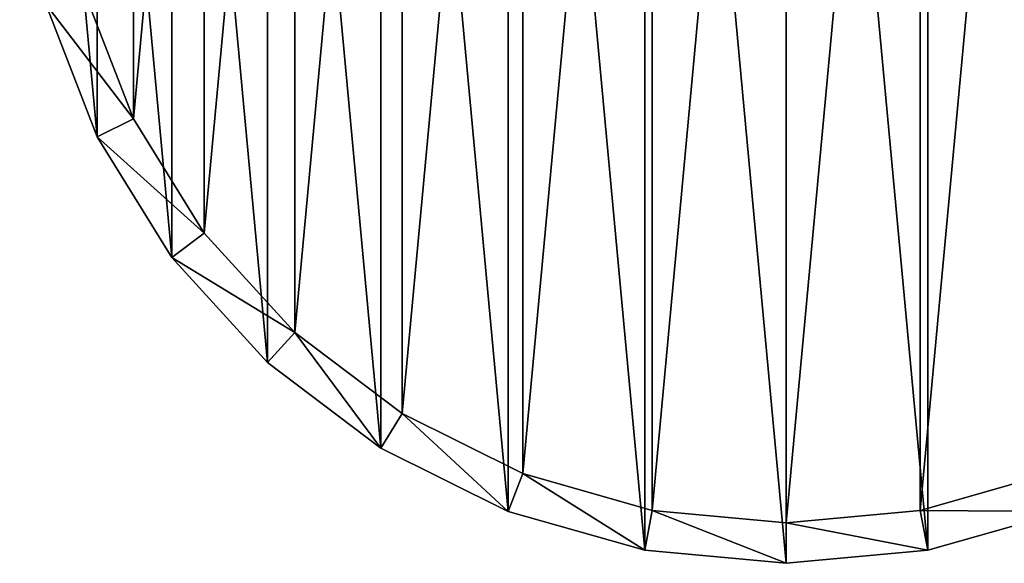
# Model space of a CAD drawing. Extents: x 1 to 133, y -12 to 0.
# Tile 249 of 256: x 130.998 to 132.213, y -6.911 to -6.24. Entities that reach past the tile are written whole.
import ezdxf

# ---------------------------------------------------------------- set-up
doc = ezdxf.new("R2010")
doc.units = 0
doc.header["$LTSCALE"] = 2.54
doc.layers.get('0').update_dxf_attribs({"color": 13, "linetype": 'CONTINUOUS'})

# ---------------------------------------------------------------- blocks, each defined once
blk = doc.blocks.new('SLING_IV_-_Z_O_ENIE16_06_B')
at = {"color": 0}
for p, q in [((131.1384, -6.362, 129.2951), (131.0784, -6.2071, 129.2951)), ((131.1384, -6.362, 129.2951), (131.0784, -6.2071, 129.2951)), ((131.0303, -6.2208, 131.6951), (131.0936, -6.3843, 131.6951)), ((131.0303, -6.2208, 131.6951), (131.0936, -6.3843, 131.6951)), ((131.1384, -6.362, 129.2951), (131.0936, -6.3843, 131.6951)), ((131.1384, -6.362, 129.2951), (131.0936, -6.3843, 131.6951)), ((131.2258, -6.5032, 129.2951), (131.1384, -6.362, 129.2951)), ((131.2258, -6.5032, 129.2951), (131.1384, -6.362, 129.2951)), ((131.0936, -6.3843, 131.6951), (131.1859, -6.5333, 131.6951)), ((131.0936, -6.3843, 131.6951), (131.1859, -6.5333, 131.6951)), ((131.2258, -6.5032, 129.2951), (131.1859, -6.5333, 131.6951)), ((131.2258, -6.5032, 129.2951), (131.1859, -6.5333, 131.6951)), ((131.3377, -6.6259, 129.2951), (131.2258, -6.5032, 129.2951)), ((131.3377, -6.6259, 129.2951), (131.2258, -6.5032, 129.2951)), ((131.1859, -6.5333, 131.6951), (131.304, -6.6629, 131.6951)), ((131.1859, -6.5333, 131.6951), (131.304, -6.6629, 131.6951)), ((131.3377, -6.6259, 129.2951), (131.304, -6.6629, 131.6951)), ((131.3377, -6.6259, 129.2951), (131.304, -6.6629, 131.6951)), ((131.4702, -6.726, 129.2951), (131.3377, -6.6259, 129.2951)), ((131.4702, -6.726, 129.2951), (131.3377, -6.6259, 129.2951)), ((131.304, -6.6629, 131.6951), (131.4439, -6.7685, 131.6951)), ((131.304, -6.6629, 131.6951), (131.4439, -6.7685, 131.6951)), ((131.4702, -6.726, 129.2951), (131.4439, -6.7685, 131.6951)), ((131.4702, -6.726, 129.2951), (131.4439, -6.7685, 131.6951)), ((131.6189, -6.8, 129.2951), (131.4702, -6.726, 129.2951)), ((131.6189, -6.8, 129.2951), (131.4702, -6.726, 129.2951)), ((131.4439, -6.7685, 131.6951), (131.6009, -6.8467, 131.6951)), ((131.4439, -6.7685, 131.6951), (131.6009, -6.8467, 131.6951)), ((131.6189, -6.8, 129.2951), (131.6009, -6.8467, 131.6951)), ((131.6189, -6.8, 129.2951), (131.6009, -6.8467, 131.6951)), ((131.7786, -6.8455, 129.2951), (131.6189, -6.8, 129.2951)), ((131.7786, -6.8455, 129.2951), (131.6189, -6.8, 129.2951)), ((132.2692, -6.8, 129.2951), (132.1094, -6.8455, 129.2951)), ((132.2692, -6.8, 129.2951), (132.1094, -6.8455, 129.2951)), ((131.6009, -6.8467, 131.6951), (131.7695, -6.8946, 131.6951)), ((131.6009, -6.8467, 131.6951), (131.7695, -6.8946, 131.6951)), ((131.7786, -6.8455, 129.2951), (131.7695, -6.8946, 131.6951)), ((131.7786, -6.8455, 129.2951), (131.7695, -6.8946, 131.6951)), ((131.944, -6.8608, 129.2951), (131.7786, -6.8455, 129.2951)), ((131.944, -6.8608, 129.2951), (131.7786, -6.8455, 129.2951)), ((132.1094, -6.8455, 129.2951), (131.944, -6.8608, 129.2951)), ((132.1094, -6.8455, 129.2951), (131.944, -6.8608, 129.2951)), ((132.1094, -6.8455, 129.2951), (132.1186, -6.8946, 131.6951)), ((132.1094, -6.8455, 129.2951), (132.1186, -6.8946, 131.6951)), ((132.1186, -6.8946, 131.6951), (132.2872, -6.8467, 131.6951)), ((132.1186, -6.8946, 131.6951), (132.2872, -6.8467, 131.6951)), ((131.944, -6.8608, 129.2951), (131.944, -6.9108, 131.6951)), ((131.944, -6.8608, 129.2951), (131.944, -6.9108, 131.6951)), ((131.7695, -6.8946, 131.6951), (131.944, -6.9108, 131.6951)), ((131.7695, -6.8946, 131.6951), (131.944, -6.9108, 131.6951)), ((131.944, -6.9108, 131.6951), (132.1186, -6.8946, 131.6951)), ((131.944, -6.9108, 131.6951), (132.1186, -6.8946, 131.6951))]:
    blk.add_line(p, q, dxfattribs=at)
mesh = blk.add_polyface(dxfattribs=at)
corners = [(131.0303, -6.2208, 131.6951), (130.9981, -5.8732, 131.6951), (130.9981, -6.0485, 131.6951), (131.0303, -5.7008, 131.6951), (131.0936, -6.3843, 131.6951), (131.0936, -5.5374, 131.6951), (131.1859, -6.5333, 131.6951), (131.1859, -5.3883, 131.6951), (131.304, -6.6629, 131.6951), (131.304, -5.2588, 131.6951), (131.4439, -6.7685, 131.6951), (131.4439, -5.1531, 131.6951), (131.6009, -6.8467, 131.6951), (131.6009, -5.075, 131.6951), (131.7695, -6.8946, 131.6951), (131.7695, -5.027, 131.6951), (131.944, -6.9108, 131.6951), (131.944, -5.0108, 131.6951), (132.1186, -6.8946, 131.6951), (132.1186, -5.027, 131.6951), (132.2872, -6.8467, 131.6951), (132.2872, -5.075, 131.6951), (132.4441, -6.7685, 131.6951), (132.4441, -5.1531, 131.6951), (132.584, -6.6629, 131.6951), (132.584, -5.2588, 131.6951), (132.7021, -6.5333, 131.6951), (132.7021, -5.3883, 131.6951), (132.7944, -6.3843, 131.6951), (132.7944, -5.5374, 131.6951), (132.8578, -6.2208, 131.6951), (132.8578, -5.7008, 131.6951), (132.89, -6.0485, 131.6951), (132.89, -5.8732, 131.6951)]
mesh.append_faces([[corners[k] for k in face] for face in [(0, 1, 2), (31, 32, 33)]], dxfattribs={"vtx0": -1, "color": 0})
mesh.append_faces([[corners[k] for k in face] for face in [(1, 0, 3), (3, 4, 5), (5, 6, 7), (7, 8, 9), (9, 10, 11), (11, 12, 13), (13, 14, 15), (15, 16, 17), (17, 18, 19), (19, 20, 21), (21, 22, 23), (23, 24, 25), (25, 26, 27), (27, 28, 29), (29, 30, 31)]], dxfattribs={"vtx0": -1, "vtx1": -1, "color": 0})
mesh.append_faces([[corners[k] for k in face] for face in [(3, 0, 4), (5, 4, 6), (7, 6, 8), (9, 8, 10), (11, 10, 12), (13, 12, 14), (15, 14, 16), (17, 16, 18), (19, 18, 20), (21, 20, 22), (23, 22, 24), (25, 24, 26), (27, 26, 28), (29, 28, 30), (31, 30, 32)]], dxfattribs={"vtx0": -1, "vtx2": -1, "color": 0})
mesh = blk.add_polyface(dxfattribs=at)
corners = [(131.0784, -5.7145, 129.2951), (131.0479, -6.0439, 129.2951), (131.0479, -5.8778, 129.2951), (131.0784, -6.2071, 129.2951), (131.1384, -5.5597, 129.2951), (131.1384, -6.362, 129.2951), (131.2258, -5.4184, 129.2951), (131.2258, -6.5032, 129.2951), (131.3377, -5.2957, 129.2951), (131.3377, -6.6259, 129.2951), (131.4702, -5.1956, 129.2951), (131.4702, -6.726, 129.2951), (131.6189, -5.1216, 129.2951), (131.6189, -6.8, 129.2951), (131.7786, -5.0761, 129.2951), (131.7786, -6.8455, 129.2951), (131.944, -5.0608, 129.2951), (131.944, -6.8608, 129.2951), (132.1094, -5.0761, 129.2951), (132.1094, -6.8455, 129.2951), (132.2692, -5.1216, 129.2951), (132.2692, -6.8, 129.2951), (132.4178, -5.1956, 129.2951), (132.4178, -6.726, 129.2951), (132.5504, -5.2957, 129.2951), (132.5504, -6.6259, 129.2951), (132.6622, -5.4184, 129.2951), (132.6622, -6.5032, 129.2951), (132.7497, -5.5597, 129.2951), (132.7497, -6.362, 129.2951), (132.8097, -5.7145, 129.2951), (132.8097, -6.2071, 129.2951), (132.8402, -5.8778, 129.2951), (132.8402, -6.0439, 129.2951)]
mesh.append_faces([[corners[k] for k in face] for face in [(0, 1, 2), (31, 32, 33)]], dxfattribs={"vtx0": -1, "color": 0})
mesh.append_faces([[corners[k] for k in face] for face in [(1, 0, 3), (3, 4, 5), (5, 6, 7), (7, 8, 9), (9, 10, 11), (11, 12, 13), (13, 14, 15), (15, 16, 17), (17, 18, 19), (19, 20, 21), (21, 22, 23), (23, 24, 25), (25, 26, 27), (27, 28, 29), (29, 30, 31)]], dxfattribs={"vtx0": -1, "vtx1": -1, "color": 0})
mesh.append_faces([[corners[k] for k in face] for face in [(3, 0, 4), (5, 4, 6), (7, 6, 8), (9, 8, 10), (11, 10, 12), (13, 12, 14), (15, 14, 16), (17, 16, 18), (19, 18, 20), (21, 20, 22), (23, 22, 24), (25, 24, 26), (27, 26, 28), (29, 28, 30), (31, 30, 32)]], dxfattribs={"vtx0": -1, "vtx2": -1, "color": 0})
mesh = blk.add_polyface(dxfattribs=at)
corners = [(131.0303, -6.2208, 131.6951), (131.1384, -6.362, 129.2951), (131.0936, -6.3843, 131.6951), (131.0784, -6.2071, 129.2951)]
mesh.append_faces([[corners[k] for k in face] for face in [(0, 1, 2), (1, 0, 3)]], dxfattribs={"vtx0": -1, "color": 0})
mesh = blk.add_polyface(dxfattribs=at)
corners = [(131.0936, -6.3843, 131.6951), (131.2258, -6.5032, 129.2951), (131.1859, -6.5333, 131.6951), (131.1384, -6.362, 129.2951)]
mesh.append_faces([[corners[k] for k in face] for face in [(0, 1, 2), (1, 0, 3)]], dxfattribs={"vtx0": -1, "color": 0})
mesh = blk.add_polyface(dxfattribs=at)
corners = [(131.1859, -6.5333, 131.6951), (131.3377, -6.6259, 129.2951), (131.304, -6.6629, 131.6951), (131.2258, -6.5032, 129.2951)]
mesh.append_faces([[corners[k] for k in face] for face in [(0, 1, 2), (1, 0, 3)]], dxfattribs={"vtx0": -1, "color": 0})
mesh = blk.add_polyface(dxfattribs=at)
corners = [(131.4439, -6.7685, 131.6951), (131.3377, -6.6259, 129.2951), (131.4702, -6.726, 129.2951), (131.304, -6.6629, 131.6951)]
mesh.append_faces([[corners[k] for k in face] for face in [(0, 1, 2), (1, 0, 3)]], dxfattribs={"vtx0": -1, "color": 0})
mesh = blk.add_polyface(dxfattribs=at)
corners = [(131.6009, -6.8467, 131.6951), (131.4702, -6.726, 129.2951), (131.6189, -6.8, 129.2951), (131.4439, -6.7685, 131.6951)]
mesh.append_faces([[corners[k] for k in face] for face in [(0, 1, 2), (1, 0, 3)]], dxfattribs={"vtx0": -1, "color": 0})
mesh = blk.add_polyface(dxfattribs=at)
corners = [(131.7695, -6.8946, 131.6951), (131.6189, -6.8, 129.2951), (131.7786, -6.8455, 129.2951), (131.6009, -6.8467, 131.6951)]
mesh.append_faces([[corners[k] for k in face] for face in [(0, 1, 2), (1, 0, 3)]], dxfattribs={"vtx0": -1, "color": 0})
mesh = blk.add_polyface(dxfattribs=at)
corners = [(132.2872, -6.8467, 131.6951), (132.1094, -6.8455, 129.2951), (132.2692, -6.8, 129.2951), (132.1186, -6.8946, 131.6951)]
mesh.append_faces([[corners[k] for k in face] for face in [(0, 1, 2), (1, 0, 3)]], dxfattribs={"vtx0": -1, "color": 0})
mesh = blk.add_polyface(dxfattribs=at)
corners = [(131.944, -6.9108, 131.6951), (131.7786, -6.8455, 129.2951), (131.944, -6.8608, 129.2951), (131.7695, -6.8946, 131.6951)]
mesh.append_faces([[corners[k] for k in face] for face in [(0, 1, 2), (1, 0, 3)]], dxfattribs={"vtx0": -1, "color": 0})
mesh = blk.add_polyface(dxfattribs=at)
corners = [(132.1186, -6.8946, 131.6951), (131.944, -6.8608, 129.2951), (132.1094, -6.8455, 129.2951), (131.944, -6.9108, 131.6951)]
mesh.append_faces([[corners[k] for k in face] for face in [(0, 1, 2), (1, 0, 3)]], dxfattribs={"vtx0": -1, "color": 0})

msp = doc.modelspace()

# ---------------------------------------------------------------- block references
at = {"color": 18}
msp.add_blockref('SLING_IV_-_Z_O_ENIE16_06_B', (0, 0), dxfattribs=at)

doc.saveas('drawing.dxf')
